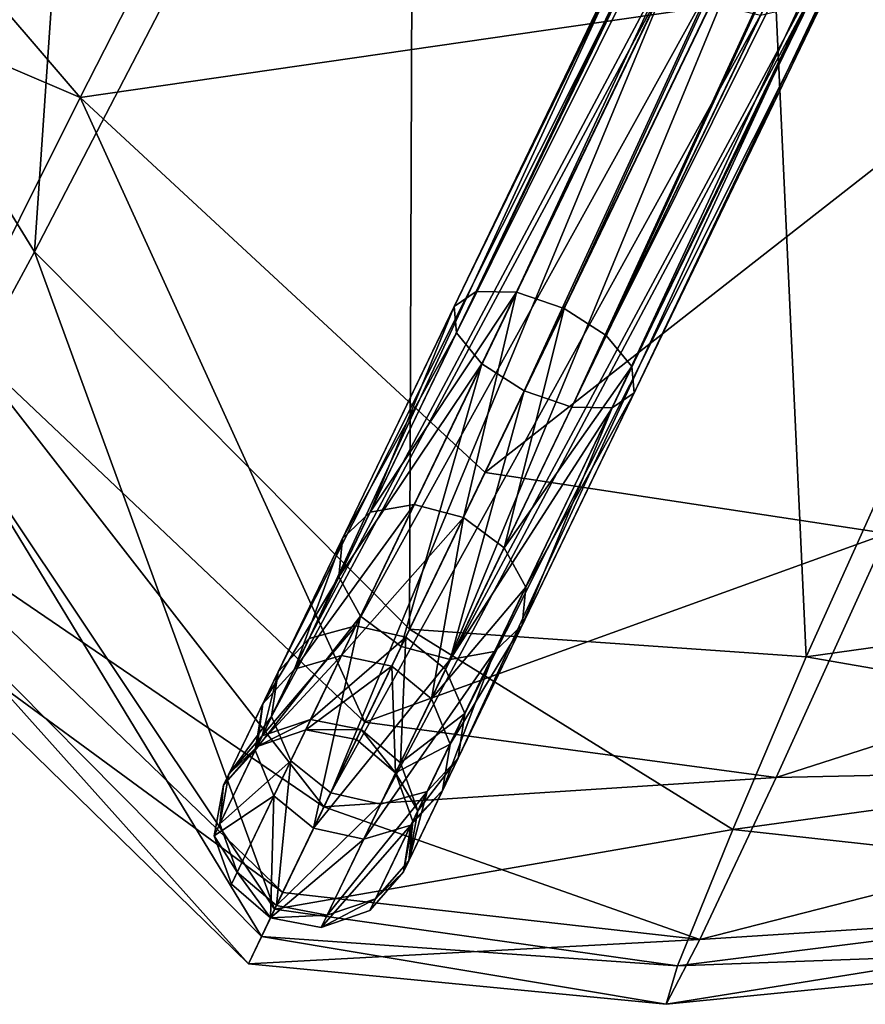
# Model space of a CAD drawing. Header units: millimetres. Extents: x 3 to 496, y 3 to 509.
# Tile 8 of 256: x 135 to 152, y 27 to 47. Entities that reach past the tile are written whole.
import ezdxf

# ---------------------------------------------------------------- set-up
doc = ezdxf.new("R2010")
doc.units = ezdxf.units.MM
doc.header["$LTSCALE"] = 25.4
doc.layers.get('0').update_dxf_attribs({"true_color": 0xff5454})

# ---------------------------------------------------------------- blocks, each defined once
blk = doc.blocks.new('FORM-M-9673.STL#1')
at = {"color": 0}
mesh = blk.add_polyface(dxfattribs=at)
corners = [(168.811, 92.992, 212.247), (144.201, 41.273, 181.496), (143.761, 40.975, 182.385), (169.251, 93.289, 211.359)]
mesh.append_faces([[corners[k] for k in face] for face in [(0, 1, 2), (1, 0, 3)]], dxfattribs={"vtx0": -1, "color": 0})
mesh = blk.add_polyface(dxfattribs=at)
corners = [(169.251, 93.289, 211.359), (145.007, 41.258, 180.846), (144.201, 41.273, 181.496), (170.057, 93.275, 210.708)]
mesh.append_faces([[corners[k] for k in face] for face in [(0, 1, 2), (1, 0, 3)]], dxfattribs={"vtx0": -1, "color": 0})
mesh = blk.add_polyface(dxfattribs=at)
corners = [(170.057, 93.275, 210.708), (145.961, 40.935, 180.608), (145.007, 41.258, 180.846), (171.011, 92.952, 210.47)]
mesh.append_faces([[corners[k] for k in face] for face in [(0, 1, 2), (1, 0, 3)]], dxfattribs={"vtx0": -1, "color": 0})
mesh = blk.add_polyface(dxfattribs=at)
corners = [(168.853, 92.462, 213.135), (143.761, 40.975, 182.385), (143.803, 40.445, 183.273), (168.811, 92.992, 212.247)]
mesh.append_faces([[corners[k] for k in face] for face in [(0, 1, 2), (1, 0, 3)]], dxfattribs={"vtx0": -1, "color": 0})
mesh = blk.add_polyface(dxfattribs=at)
corners = [(171.011, 92.952, 210.47), (146.809, 40.39, 180.846), (145.961, 40.935, 180.608), (171.859, 92.407, 210.708)]
mesh.append_faces([[corners[k] for k in face] for face in [(0, 1, 2), (1, 0, 3)]], dxfattribs={"vtx0": -1, "color": 0})
mesh = blk.add_polyface(dxfattribs=at)
corners = [(169.366, 91.841, 213.785), (143.803, 40.445, 183.273), (144.316, 39.824, 183.923), (168.853, 92.462, 213.135)]
mesh.append_faces([[corners[k] for k in face] for face in [(0, 1, 2), (1, 0, 3)]], dxfattribs={"vtx0": -1, "color": 0})
mesh = blk.add_polyface(dxfattribs=at)
corners = [(146.809, 40.39, 180.846), (172.372, 91.786, 211.359), (147.322, 39.77, 181.496), (171.859, 92.407, 210.708)]
mesh.append_faces([[corners[k] for k in face] for face in [(0, 1, 2), (1, 0, 3)]], dxfattribs={"vtx0": -1, "color": 0})
mesh = blk.add_polyface(dxfattribs=at)
corners = [(145.164, 39.279, 184.161), (169.366, 91.841, 213.785), (144.316, 39.824, 183.923), (170.214, 91.296, 214.023)]
mesh.append_faces([[corners[k] for k in face] for face in [(0, 1, 2), (1, 0, 3)]], dxfattribs={"vtx0": -1, "color": 0})
mesh = blk.add_polyface(dxfattribs=at)
corners = [(147.322, 39.77, 181.496), (172.415, 91.256, 212.247), (147.365, 39.239, 182.385), (172.372, 91.786, 211.359)]
mesh.append_faces([[corners[k] for k in face] for face in [(0, 1, 2), (1, 0, 3)]], dxfattribs={"vtx0": -1, "color": 0})
mesh = blk.add_polyface(dxfattribs=at)
corners = [(146.118, 38.956, 183.923), (170.214, 91.296, 214.023), (145.164, 39.279, 184.161), (171.168, 90.973, 213.785)]
mesh.append_faces([[corners[k] for k in face] for face in [(0, 1, 2), (1, 0, 3)]], dxfattribs={"vtx0": -1, "color": 0})
mesh = blk.add_polyface(dxfattribs=at)
corners = [(147.365, 39.239, 182.385), (171.974, 90.959, 213.135), (146.924, 38.942, 183.273), (172.415, 91.256, 212.247)]
mesh.append_faces([[corners[k] for k in face] for face in [(0, 1, 2), (1, 0, 3)]], dxfattribs={"vtx0": -1, "color": 0})
mesh = blk.add_polyface(dxfattribs=at)
corners = [(146.924, 38.942, 183.273), (171.168, 90.973, 213.785), (146.118, 38.956, 183.923), (171.974, 90.959, 213.135)]
mesh.append_faces([[corners[k] for k in face] for face in [(0, 1, 2), (1, 0, 3)]], dxfattribs={"vtx0": -1, "color": 0})
mesh = blk.add_polyface(dxfattribs=at)
corners = [(136.964, 65.708, 120.773), (129.375, 51.785, 145.238), (135.345, 42.071, 145.133)]
mesh.append_faces([[corners[k] for k in face] for face in [(0, 1, 2)]], dxfattribs={"color": 0})
mesh = blk.add_polyface(dxfattribs=at)
corners = [(136.964, 65.708, 120.773), (135.345, 42.071, 145.133), (142.941, 56.711, 120.694)]
mesh.append_faces([[corners[k] for k in face] for face in [(0, 1, 2)]], dxfattribs={"color": 0})
mesh = blk.add_polyface(dxfattribs=at)
corners = [(142.864, 34.504, 145.563), (142.941, 56.711, 120.694), (135.345, 42.071, 145.133)]
mesh.append_faces([[corners[k] for k in face] for face in [(0, 1, 2)]], dxfattribs={"color": 0})
mesh = blk.add_polyface(dxfattribs=at)
corners = [(142.864, 34.504, 145.563), (150.092, 49.513, 121.278), (142.941, 56.711, 120.694)]
mesh.append_faces([[corners[k] for k in face] for face in [(0, 1, 2)]], dxfattribs={"color": 0})
mesh = blk.add_polyface(dxfattribs=at)
corners = [(141.939, 56.302, 189.676), (136.26, 45.167, 183.259), (129.217, 53.383, 182.219)]
mesh.append_faces([[corners[k] for k in face] for face in [(0, 1, 2)]], dxfattribs={"color": 0})
mesh = blk.add_polyface(dxfattribs=at)
corners = [(148.877, 46.989, 189.713), (136.26, 45.167, 183.259), (141.939, 56.302, 189.676)]
mesh.append_faces([[corners[k] for k in face] for face in [(0, 1, 2)]], dxfattribs={"color": 0})
mesh = blk.add_polyface(dxfattribs=at)
corners = [(136.26, 45.167, 183.259), (126.943, 49.157, 178.006), (129.217, 53.383, 182.219)]
mesh.append_faces([[corners[k] for k in face] for face in [(0, 1, 2)]], dxfattribs={"color": 0})
mesh = blk.add_polyface(dxfattribs=at)
corners = [(129.375, 51.785, 145.238), (133.552, 38.765, 151.484), (135.345, 42.071, 145.133)]
mesh.append_faces([[corners[k] for k in face] for face in [(0, 1, 2)]], dxfattribs={"color": 0})
mesh = blk.add_polyface(dxfattribs=at)
corners = [(140.85, 34.312, 155.12), (149.315, 50.203, 128.819), (148.399, 49.988, 128.387), (141.784, 34.566, 155.486)]
mesh.append_faces([[corners[k] for k in face] for face in [(0, 1, 2), (1, 0, 3)]], dxfattribs={"vtx0": -1, "color": 0})
mesh = blk.add_polyface(dxfattribs=at)
corners = [(141.784, 34.566, 155.486), (150.31, 49.964, 128.977), (149.315, 50.203, 128.819), (142.786, 34.341, 155.62)]
mesh.append_faces([[corners[k] for k in face] for face in [(0, 1, 2), (1, 0, 3)]], dxfattribs={"vtx0": -1, "color": 0})
mesh = blk.add_polyface(dxfattribs=at)
corners = [(140.85, 34.312, 155.12), (147.807, 49.377, 127.798), (140.232, 33.648, 154.62), (148.399, 49.988, 128.387)]
mesh.append_faces([[corners[k] for k in face] for face in [(0, 1, 2), (1, 0, 3)]], dxfattribs={"vtx0": -1, "color": 0})
mesh = blk.add_polyface(dxfattribs=at)
corners = [(150.31, 49.964, 128.977), (143.586, 33.698, 155.486), (151.117, 49.336, 128.819), (142.786, 34.341, 155.62)]
mesh.append_faces([[corners[k] for k in face] for face in [(0, 1, 2), (1, 0, 3)]], dxfattribs={"vtx0": -1, "color": 0})
mesh = blk.add_polyface(dxfattribs=at)
corners = [(140.232, 33.648, 154.62), (147.698, 48.532, 127.209), (140.098, 32.752, 154.12), (147.807, 49.377, 127.798)]
mesh.append_faces([[corners[k] for k in face] for face in [(0, 1, 2), (1, 0, 3)]], dxfattribs={"vtx0": -1, "color": 0})
mesh = blk.add_polyface(dxfattribs=at)
corners = [(142.864, 34.504, 145.563), (150.818, 33.945, 145.302), (150.092, 49.513, 121.278)]
mesh.append_faces([[corners[k] for k in face] for face in [(0, 1, 2)]], dxfattribs={"color": 0})
mesh = blk.add_polyface(dxfattribs=at)
corners = [(150.818, 33.945, 145.302), (157.579, 48.96, 120.95), (150.092, 49.513, 121.278)]
mesh.append_faces([[corners[k] for k in face] for face in [(0, 1, 2)]], dxfattribs={"color": 0})
mesh = blk.add_polyface(dxfattribs=at)
corners = [(151.52, 48.485, 128.387), (143.586, 33.698, 155.486), (143.971, 32.809, 155.12), (151.117, 49.336, 128.819)]
mesh.append_faces([[corners[k] for k in face] for face in [(0, 1, 2), (1, 0, 3)]], dxfattribs={"vtx0": -1, "color": 0})
mesh = blk.add_polyface(dxfattribs=at)
corners = [(136.26, 45.167, 183.259), (133.842, 40.327, 178.702), (126.943, 49.157, 178.006)]
mesh.append_faces([[corners[k] for k in face] for face in [(0, 1, 2)]], dxfattribs={"color": 0})
mesh = blk.add_polyface(dxfattribs=at)
corners = [(150.818, 33.945, 145.302), (162.577, 35.592, 144.794), (157.579, 48.96, 120.95)]
mesh.append_faces([[corners[k] for k in face] for face in [(0, 1, 2)]], dxfattribs={"color": 0})
mesh = blk.add_polyface(dxfattribs=at)
corners = [(140.098, 32.752, 154.12), (148.101, 47.682, 126.777), (140.483, 31.863, 153.754), (147.698, 48.532, 127.209)]
mesh.append_faces([[corners[k] for k in face] for face in [(0, 1, 2), (1, 0, 3)]], dxfattribs={"vtx0": -1, "color": 0})
mesh = blk.add_polyface(dxfattribs=at)
corners = [(151.411, 47.641, 127.798), (143.971, 32.809, 155.12), (143.836, 31.913, 154.62), (151.52, 48.485, 128.387)]
mesh.append_faces([[corners[k] for k in face] for face in [(0, 1, 2), (1, 0, 3)]], dxfattribs={"vtx0": -1, "color": 0})
mesh = blk.add_polyface(dxfattribs=at)
corners = [(157.676, 48.052, 190.35), (152.44, 36.419, 183.612), (144.377, 37.644, 184.289)]
mesh.append_faces([[corners[k] for k in face] for face in [(0, 1, 2)]], dxfattribs={"color": 0})
mesh = blk.add_polyface(dxfattribs=at)
corners = [(157.676, 48.052, 190.35), (144.377, 37.644, 184.289), (148.877, 46.989, 189.713)]
mesh.append_faces([[corners[k] for k in face] for face in [(0, 1, 2)]], dxfattribs={"color": 0})
mesh = blk.add_polyface(dxfattribs=at)
corners = [(141.283, 31.22, 153.62), (148.101, 47.682, 126.777), (148.908, 47.053, 126.619), (140.483, 31.863, 153.754)]
mesh.append_faces([[corners[k] for k in face] for face in [(0, 1, 2), (1, 0, 3)]], dxfattribs={"vtx0": -1, "color": 0})
mesh = blk.add_polyface(dxfattribs=at)
corners = [(150.819, 47.029, 127.209), (143.836, 31.913, 154.62), (143.219, 31.249, 154.12), (151.411, 47.641, 127.798)]
mesh.append_faces([[corners[k] for k in face] for face in [(0, 1, 2), (1, 0, 3)]], dxfattribs={"vtx0": -1, "color": 0})
mesh = blk.add_polyface(dxfattribs=at)
corners = [(149.903, 46.814, 126.777), (141.283, 31.22, 153.62), (148.908, 47.053, 126.619), (142.284, 30.995, 153.754)]
mesh.append_faces([[corners[k] for k in face] for face in [(0, 1, 2), (1, 0, 3)]], dxfattribs={"vtx0": -1, "color": 0})
mesh = blk.add_polyface(dxfattribs=at)
corners = [(150.819, 47.029, 127.209), (142.284, 30.995, 153.754), (149.903, 46.814, 126.777), (143.219, 31.249, 154.12)]
mesh.append_faces([[corners[k] for k in face] for face in [(0, 1, 2), (1, 0, 3)]], dxfattribs={"vtx0": -1, "color": 0})
mesh = blk.add_polyface(dxfattribs=at)
corners = [(148.877, 46.989, 189.713), (144.377, 37.644, 184.289), (136.26, 45.167, 183.259)]
mesh.append_faces([[corners[k] for k in face] for face in [(0, 1, 2)]], dxfattribs={"color": 0})
mesh = blk.add_polyface(dxfattribs=at)
corners = [(141.967, 32.64, 179.573), (133.842, 40.327, 178.702), (136.26, 45.167, 183.259)]
mesh.append_faces([[corners[k] for k in face] for face in [(0, 1, 2)]], dxfattribs={"color": 0})
mesh = blk.add_polyface(dxfattribs=at)
corners = [(144.377, 37.644, 184.289), (141.967, 32.64, 179.573), (136.26, 45.167, 183.259)]
mesh.append_faces([[corners[k] for k in face] for face in [(0, 1, 2)]], dxfattribs={"color": 0})
mesh = blk.add_polyface(dxfattribs=at)
corners = [(140.158, 28.884, 156.843), (135.345, 42.071, 145.133), (133.552, 38.765, 151.484)]
mesh.append_faces([[corners[k] for k in face] for face in [(0, 1, 2)]], dxfattribs={"color": 0})
mesh = blk.add_polyface(dxfattribs=at)
corners = [(140.158, 28.884, 156.843), (142.864, 34.504, 145.563), (135.345, 42.071, 145.133)]
mesh.append_faces([[corners[k] for k in face] for face in [(0, 1, 2)]], dxfattribs={"color": 0})
mesh = blk.add_polyface(dxfattribs=at)
corners = [(143.761, 40.975, 182.385), (142.071, 36.848, 177.847), (141.518, 36.318, 178.543), (144.201, 41.273, 181.496)]
mesh.append_faces([[corners[k] for k in face] for face in [(0, 1, 2), (1, 0, 3)]], dxfattribs={"vtx0": -1, "color": 0})
mesh = blk.add_polyface(dxfattribs=at)
corners = [(142.071, 36.848, 177.847), (145.007, 41.258, 180.846), (142.958, 37.004, 177.338), (144.201, 41.273, 181.496)]
mesh.append_faces([[corners[k] for k in face] for face in [(0, 1, 2), (1, 0, 3)]], dxfattribs={"vtx0": -1, "color": 0})
mesh = blk.add_polyface(dxfattribs=at)
corners = [(145.007, 41.258, 180.846), (143.943, 36.743, 177.151), (142.958, 37.004, 177.338), (145.961, 40.935, 180.608)]
mesh.append_faces([[corners[k] for k in face] for face in [(0, 1, 2), (1, 0, 3)]], dxfattribs={"vtx0": -1, "color": 0})
mesh = blk.add_polyface(dxfattribs=at)
corners = [(143.803, 40.445, 183.273), (141.518, 36.318, 178.543), (141.448, 35.555, 179.24), (143.761, 40.975, 182.385)]
mesh.append_faces([[corners[k] for k in face] for face in [(0, 1, 2), (1, 0, 3)]], dxfattribs={"vtx0": -1, "color": 0})
mesh = blk.add_polyface(dxfattribs=at)
corners = [(145.961, 40.935, 180.608), (144.76, 36.136, 177.338), (143.943, 36.743, 177.151), (146.809, 40.39, 180.846)]
mesh.append_faces([[corners[k] for k in face] for face in [(0, 1, 2), (1, 0, 3)]], dxfattribs={"vtx0": -1, "color": 0})
mesh = blk.add_polyface(dxfattribs=at)
corners = [(133.842, 40.327, 178.702), (141.148, 30.939, 177.031), (132.245, 37.011, 172.573)]
mesh.append_faces([[corners[k] for k in face] for face in [(0, 1, 2)]], dxfattribs={"color": 0})
mesh = blk.add_polyface(dxfattribs=at)
corners = [(133.842, 40.327, 178.702), (141.967, 32.64, 179.573), (141.148, 30.939, 177.031)]
mesh.append_faces([[corners[k] for k in face] for face in [(0, 1, 2)]], dxfattribs={"color": 0})
mesh = blk.add_polyface(dxfattribs=at)
corners = [(144.316, 39.824, 183.923), (141.448, 35.555, 179.24), (141.879, 34.763, 179.749), (143.803, 40.445, 183.273)]
mesh.append_faces([[corners[k] for k in face] for face in [(0, 1, 2), (1, 0, 3)]], dxfattribs={"vtx0": -1, "color": 0})
mesh = blk.add_polyface(dxfattribs=at)
corners = [(144.76, 36.136, 177.338), (147.322, 39.77, 181.496), (145.192, 35.345, 177.847), (146.809, 40.39, 180.846)]
mesh.append_faces([[corners[k] for k in face] for face in [(0, 1, 2), (1, 0, 3)]], dxfattribs={"vtx0": -1, "color": 0})
mesh = blk.add_polyface(dxfattribs=at)
corners = [(142.697, 34.156, 179.936), (144.316, 39.824, 183.923), (141.879, 34.763, 179.749), (145.164, 39.279, 184.161)]
mesh.append_faces([[corners[k] for k in face] for face in [(0, 1, 2), (1, 0, 3)]], dxfattribs={"vtx0": -1, "color": 0})
mesh = blk.add_polyface(dxfattribs=at)
corners = [(145.192, 35.345, 177.847), (147.365, 39.239, 182.385), (145.122, 34.582, 178.543), (147.322, 39.77, 181.496)]
mesh.append_faces([[corners[k] for k in face] for face in [(0, 1, 2), (1, 0, 3)]], dxfattribs={"vtx0": -1, "color": 0})
mesh = blk.add_polyface(dxfattribs=at)
corners = [(143.681, 33.896, 179.749), (145.164, 39.279, 184.161), (142.697, 34.156, 179.936), (146.118, 38.956, 183.923)]
mesh.append_faces([[corners[k] for k in face] for face in [(0, 1, 2), (1, 0, 3)]], dxfattribs={"vtx0": -1, "color": 0})
mesh = blk.add_polyface(dxfattribs=at)
corners = [(145.122, 34.582, 178.543), (146.924, 38.942, 183.273), (144.569, 34.052, 179.24), (147.365, 39.239, 182.385)]
mesh.append_faces([[corners[k] for k in face] for face in [(0, 1, 2), (1, 0, 3)]], dxfattribs={"vtx0": -1, "color": 0})
mesh = blk.add_polyface(dxfattribs=at)
corners = [(146.924, 38.942, 183.273), (143.681, 33.896, 179.749), (144.569, 34.052, 179.24), (146.118, 38.956, 183.923)]
mesh.append_faces([[corners[k] for k in face] for face in [(0, 1, 2), (1, 0, 3)]], dxfattribs={"vtx0": -1, "color": 0})
mesh = blk.add_polyface(dxfattribs=at)
corners = [(139.894, 28.336, 158.809), (133.552, 38.765, 151.484), (132.104, 36.198, 158.225)]
mesh.append_faces([[corners[k] for k in face] for face in [(0, 1, 2)]], dxfattribs={"color": 0})
mesh = blk.add_polyface(dxfattribs=at)
corners = [(133.552, 38.765, 151.484), (139.894, 28.336, 158.809), (140.158, 28.884, 156.843)]
mesh.append_faces([[corners[k] for k in face] for face in [(0, 1, 2)]], dxfattribs={"color": 0})
mesh = blk.add_polyface(dxfattribs=at)
corners = [(152.44, 36.419, 183.612), (141.967, 32.64, 179.573), (144.377, 37.644, 184.289)]
mesh.append_faces([[corners[k] for k in face] for face in [(0, 1, 2)]], dxfattribs={"color": 0})
mesh = blk.add_polyface(dxfattribs=at)
corners = [(140.32, 29.221, 173.37), (131.645, 35.582, 165.501), (132.245, 37.011, 172.573)]
mesh.append_faces([[corners[k] for k in face] for face in [(0, 1, 2)]], dxfattribs={"color": 0})
mesh = blk.add_polyface(dxfattribs=at)
corners = [(132.245, 37.011, 172.573), (141.148, 30.939, 177.031), (140.32, 29.221, 173.37)]
mesh.append_faces([[corners[k] for k in face] for face in [(0, 1, 2)]], dxfattribs={"color": 0})
mesh = blk.add_polyface(dxfattribs=at)
corners = [(140.554, 33.698, 172.827), (142.958, 37.004, 177.338), (141.5, 33.975, 172.511), (142.071, 36.848, 177.847)]
mesh.append_faces([[corners[k] for k in face] for face in [(0, 1, 2), (1, 0, 3)]], dxfattribs={"vtx0": -1, "color": 0})
mesh = blk.add_polyface(dxfattribs=at)
corners = [(141.5, 33.975, 172.511), (143.943, 36.743, 177.151), (142.506, 33.759, 172.395), (142.958, 37.004, 177.338)]
mesh.append_faces([[corners[k] for k in face] for face in [(0, 1, 2), (1, 0, 3)]], dxfattribs={"vtx0": -1, "color": 0})
mesh = blk.add_polyface(dxfattribs=at)
corners = [(141.518, 36.318, 178.543), (140.554, 33.698, 172.827), (139.921, 33.002, 173.259), (142.071, 36.848, 177.847)]
mesh.append_faces([[corners[k] for k in face] for face in [(0, 1, 2), (1, 0, 3)]], dxfattribs={"vtx0": -1, "color": 0})
mesh = blk.add_polyface(dxfattribs=at)
corners = [(143.943, 36.743, 177.151), (143.302, 33.107, 172.511), (142.506, 33.759, 172.395), (144.76, 36.136, 177.338)]
mesh.append_faces([[corners[k] for k in face] for face in [(0, 1, 2), (1, 0, 3)]], dxfattribs={"vtx0": -1, "color": 0})
mesh = blk.add_polyface(dxfattribs=at)
corners = [(152.44, 36.419, 183.612), (150.213, 31.53, 178.947), (141.967, 32.64, 179.573)]
mesh.append_faces([[corners[k] for k in face] for face in [(0, 1, 2)]], dxfattribs={"color": 0})
mesh = blk.add_polyface(dxfattribs=at)
corners = [(164.479, 36.115, 182.405), (150.213, 31.53, 178.947), (152.44, 36.419, 183.612)]
mesh.append_faces([[corners[k] for k in face] for face in [(0, 1, 2)]], dxfattribs={"color": 0})
mesh = blk.add_polyface(dxfattribs=at)
corners = [(139.632, 27.791, 167.172), (132.104, 36.198, 158.225), (131.645, 35.582, 165.501)]
mesh.append_faces([[corners[k] for k in face] for face in [(0, 1, 2)]], dxfattribs={"color": 0})
mesh = blk.add_polyface(dxfattribs=at)
corners = [(132.104, 36.198, 158.225), (139.632, 27.791, 167.172), (139.894, 28.336, 158.809)]
mesh.append_faces([[corners[k] for k in face] for face in [(0, 1, 2)]], dxfattribs={"color": 0})
mesh = blk.add_polyface(dxfattribs=at)
corners = [(141.448, 35.555, 179.24), (139.921, 33.002, 173.259), (139.771, 32.073, 173.691), (141.518, 36.318, 178.543)]
mesh.append_faces([[corners[k] for k in face] for face in [(0, 1, 2), (1, 0, 3)]], dxfattribs={"vtx0": -1, "color": 0})
mesh = blk.add_polyface(dxfattribs=at)
corners = [(143.302, 33.107, 172.511), (145.192, 35.345, 177.847), (143.675, 32.195, 172.827), (144.76, 36.136, 177.338)]
mesh.append_faces([[corners[k] for k in face] for face in [(0, 1, 2), (1, 0, 3)]], dxfattribs={"vtx0": -1, "color": 0})
mesh = blk.add_polyface(dxfattribs=at)
corners = [(164.479, 36.115, 182.405), (162.408, 31.79, 177.961), (150.213, 31.53, 178.947)]
mesh.append_faces([[corners[k] for k in face] for face in [(0, 1, 2)]], dxfattribs={"color": 0})
mesh = blk.add_polyface(dxfattribs=at)
corners = [(131.645, 35.582, 165.501), (140.32, 29.221, 173.37), (139.632, 27.791, 167.172)]
mesh.append_faces([[corners[k] for k in face] for face in [(0, 1, 2)]], dxfattribs={"color": 0})
mesh = blk.add_polyface(dxfattribs=at)
corners = [(141.879, 34.763, 179.749), (139.771, 32.073, 173.691), (140.144, 31.16, 174.007), (141.448, 35.555, 179.24)]
mesh.append_faces([[corners[k] for k in face] for face in [(0, 1, 2), (1, 0, 3)]], dxfattribs={"vtx0": -1, "color": 0})
mesh = blk.add_polyface(dxfattribs=at)
corners = [(161.301, 32.129, 151.135), (162.577, 35.592, 144.794), (150.818, 33.945, 145.302)]
mesh.append_faces([[corners[k] for k in face] for face in [(0, 1, 2)]], dxfattribs={"color": 0})
mesh = blk.add_polyface(dxfattribs=at)
corners = [(143.675, 32.195, 172.827), (145.122, 34.582, 178.543), (143.525, 31.266, 173.259), (145.192, 35.345, 177.847)]
mesh.append_faces([[corners[k] for k in face] for face in [(0, 1, 2), (1, 0, 3)]], dxfattribs={"vtx0": -1, "color": 0})
mesh = blk.add_polyface(dxfattribs=at)
corners = [(140.94, 30.509, 174.123), (141.879, 34.763, 179.749), (140.144, 31.16, 174.007), (142.697, 34.156, 179.936)]
mesh.append_faces([[corners[k] for k in face] for face in [(0, 1, 2), (1, 0, 3)]], dxfattribs={"vtx0": -1, "color": 0})
mesh = blk.add_polyface(dxfattribs=at)
corners = [(139.91, 32.361, 160.842), (141.784, 34.566, 155.486), (140.85, 34.312, 155.12), (140.881, 32.689, 160.987)]
mesh.append_faces([[corners[k] for k in face] for face in [(0, 1, 2), (1, 0, 3)]], dxfattribs={"vtx0": -1, "color": 0})
mesh = blk.add_polyface(dxfattribs=at)
corners = [(140.881, 32.689, 160.987), (142.786, 34.341, 155.62), (141.784, 34.566, 155.486), (141.895, 32.492, 161.041)]
mesh.append_faces([[corners[k] for k in face] for face in [(0, 1, 2), (1, 0, 3)]], dxfattribs={"vtx0": -1, "color": 0})
mesh = blk.add_polyface(dxfattribs=at)
corners = [(143.525, 31.266, 173.259), (144.569, 34.052, 179.24), (142.892, 30.57, 173.691), (145.122, 34.582, 178.543)]
mesh.append_faces([[corners[k] for k in face] for face in [(0, 1, 2), (1, 0, 3)]], dxfattribs={"vtx0": -1, "color": 0})
mesh = blk.add_polyface(dxfattribs=at)
corners = [(140.158, 28.884, 156.843), (149.348, 30.486, 151.648), (142.864, 34.504, 145.563)]
mesh.append_faces([[corners[k] for k in face] for face in [(0, 1, 2)]], dxfattribs={"color": 0})
mesh = blk.add_polyface(dxfattribs=at)
corners = [(149.348, 30.486, 151.648), (150.818, 33.945, 145.302), (142.864, 34.504, 145.563)]
mesh.append_faces([[corners[k] for k in face] for face in [(0, 1, 2)]], dxfattribs={"color": 0})
mesh = blk.add_polyface(dxfattribs=at)
corners = [(139.91, 32.361, 160.842), (140.232, 33.648, 154.62), (139.243, 31.594, 160.643), (140.85, 34.312, 155.12)]
mesh.append_faces([[corners[k] for k in face] for face in [(0, 1, 2), (1, 0, 3)]], dxfattribs={"vtx0": -1, "color": 0})
mesh = blk.add_polyface(dxfattribs=at)
corners = [(142.786, 34.341, 155.62), (142.682, 31.822, 160.987), (143.586, 33.698, 155.486), (141.895, 32.492, 161.041)]
mesh.append_faces([[corners[k] for k in face] for face in [(0, 1, 2), (1, 0, 3)]], dxfattribs={"vtx0": -1, "color": 0})
mesh = blk.add_polyface(dxfattribs=at)
corners = [(139.808, 32.149, 166.955), (141.5, 33.975, 172.511), (140.782, 32.485, 166.865), (140.554, 33.698, 172.827)]
mesh.append_faces([[corners[k] for k in face] for face in [(0, 1, 2), (1, 0, 3)]], dxfattribs={"vtx0": -1, "color": 0})
mesh = blk.add_polyface(dxfattribs=at)
corners = [(140.782, 32.485, 166.865), (142.506, 33.759, 172.395), (141.799, 32.291, 166.832), (141.5, 33.975, 172.511)]
mesh.append_faces([[corners[k] for k in face] for face in [(0, 1, 2), (1, 0, 3)]], dxfattribs={"vtx0": -1, "color": 0})
mesh = blk.add_polyface(dxfattribs=at)
corners = [(143.681, 33.896, 179.749), (140.94, 30.509, 174.123), (141.946, 30.292, 174.007), (142.697, 34.156, 179.936)]
mesh.append_faces([[corners[k] for k in face] for face in [(0, 1, 2), (1, 0, 3)]], dxfattribs={"vtx0": -1, "color": 0})
mesh = blk.add_polyface(dxfattribs=at)
corners = [(144.569, 34.052, 179.24), (141.946, 30.292, 174.007), (142.892, 30.57, 173.691), (143.681, 33.896, 179.749)]
mesh.append_faces([[corners[k] for k in face] for face in [(0, 1, 2), (1, 0, 3)]], dxfattribs={"vtx0": -1, "color": 0})
mesh = blk.add_polyface(dxfattribs=at)
corners = [(149.348, 30.486, 151.648), (161.301, 32.129, 151.135), (150.818, 33.945, 145.302)]
mesh.append_faces([[corners[k] for k in face] for face in [(0, 1, 2)]], dxfattribs={"color": 0})
mesh = blk.add_polyface(dxfattribs=at)
corners = [(139.243, 31.594, 160.643), (140.098, 32.752, 154.12), (139.059, 30.595, 160.444), (140.232, 33.648, 154.62)]
mesh.append_faces([[corners[k] for k in face] for face in [(0, 1, 2), (1, 0, 3)]], dxfattribs={"vtx0": -1, "color": 0})
mesh = blk.add_polyface(dxfattribs=at)
corners = [(139.921, 33.002, 173.259), (139.808, 32.149, 166.955), (139.136, 31.371, 167.078), (140.554, 33.698, 172.827)]
mesh.append_faces([[corners[k] for k in face] for face in [(0, 1, 2), (1, 0, 3)]], dxfattribs={"vtx0": -1, "color": 0})
mesh = blk.add_polyface(dxfattribs=at)
corners = [(142.506, 33.759, 172.395), (142.584, 31.618, 166.865), (141.799, 32.291, 166.832), (143.302, 33.107, 172.511)]
mesh.append_faces([[corners[k] for k in face] for face in [(0, 1, 2), (1, 0, 3)]], dxfattribs={"vtx0": -1, "color": 0})
mesh = blk.add_polyface(dxfattribs=at)
corners = [(143.971, 32.809, 155.12), (142.682, 31.822, 160.987), (143.031, 30.858, 160.842), (143.586, 33.698, 155.486)]
mesh.append_faces([[corners[k] for k in face] for face in [(0, 1, 2), (1, 0, 3)]], dxfattribs={"vtx0": -1, "color": 0})
mesh = blk.add_polyface(dxfattribs=at)
corners = [(139.771, 32.073, 173.691), (139.136, 31.371, 167.078), (138.946, 30.36, 167.201), (139.921, 33.002, 173.259)]
mesh.append_faces([[corners[k] for k in face] for face in [(0, 1, 2), (1, 0, 3)]], dxfattribs={"vtx0": -1, "color": 0})
mesh = blk.add_polyface(dxfattribs=at)
corners = [(142.584, 31.618, 166.865), (143.675, 32.195, 172.827), (142.929, 30.645, 166.955), (143.302, 33.107, 172.511)]
mesh.append_faces([[corners[k] for k in face] for face in [(0, 1, 2), (1, 0, 3)]], dxfattribs={"vtx0": -1, "color": 0})
mesh = blk.add_polyface(dxfattribs=at)
corners = [(143.836, 31.913, 154.62), (143.031, 30.858, 160.842), (142.847, 29.858, 160.643), (143.971, 32.809, 155.12)]
mesh.append_faces([[corners[k] for k in face] for face in [(0, 1, 2), (1, 0, 3)]], dxfattribs={"vtx0": -1, "color": 0})
mesh = blk.add_polyface(dxfattribs=at)
corners = [(139.059, 30.595, 160.444), (140.483, 31.863, 153.754), (139.408, 29.631, 160.298), (140.098, 32.752, 154.12)]
mesh.append_faces([[corners[k] for k in face] for face in [(0, 1, 2), (1, 0, 3)]], dxfattribs={"vtx0": -1, "color": 0})
mesh = blk.add_polyface(dxfattribs=at)
corners = [(139.808, 32.149, 166.955), (140.881, 32.689, 160.987), (139.91, 32.361, 160.842), (140.782, 32.485, 166.865)]
mesh.append_faces([[corners[k] for k in face] for face in [(0, 1, 2), (1, 0, 3)]], dxfattribs={"vtx0": -1, "color": 0})
mesh = blk.add_polyface(dxfattribs=at)
corners = [(140.782, 32.485, 166.865), (141.895, 32.492, 161.041), (140.881, 32.689, 160.987), (141.799, 32.291, 166.832)]
mesh.append_faces([[corners[k] for k in face] for face in [(0, 1, 2), (1, 0, 3)]], dxfattribs={"vtx0": -1, "color": 0})
mesh = blk.add_polyface(dxfattribs=at)
corners = [(141.967, 32.64, 179.573), (150.213, 31.53, 178.947), (141.148, 30.939, 177.031)]
mesh.append_faces([[corners[k] for k in face] for face in [(0, 1, 2)]], dxfattribs={"color": 0})
mesh = blk.add_polyface(dxfattribs=at)
corners = [(141.895, 32.492, 161.041), (142.584, 31.618, 166.865), (142.682, 31.822, 160.987), (141.799, 32.291, 166.832)]
mesh.append_faces([[corners[k] for k in face] for face in [(0, 1, 2), (1, 0, 3)]], dxfattribs={"vtx0": -1, "color": 0})
mesh = blk.add_polyface(dxfattribs=at)
corners = [(139.808, 32.149, 166.955), (139.243, 31.594, 160.643), (139.136, 31.371, 167.078), (139.91, 32.361, 160.842)]
mesh.append_faces([[corners[k] for k in face] for face in [(0, 1, 2), (1, 0, 3)]], dxfattribs={"vtx0": -1, "color": 0})
mesh = blk.add_polyface(dxfattribs=at)
corners = [(142.929, 30.645, 166.955), (143.525, 31.266, 173.259), (142.739, 29.635, 167.078), (143.675, 32.195, 172.827)]
mesh.append_faces([[corners[k] for k in face] for face in [(0, 1, 2), (1, 0, 3)]], dxfattribs={"vtx0": -1, "color": 0})
mesh = blk.add_polyface(dxfattribs=at)
corners = [(140.144, 31.16, 174.007), (138.946, 30.36, 167.201), (139.291, 29.388, 167.291), (139.771, 32.073, 173.691)]
mesh.append_faces([[corners[k] for k in face] for face in [(0, 1, 2), (1, 0, 3)]], dxfattribs={"vtx0": -1, "color": 0})
mesh = blk.add_polyface(dxfattribs=at)
corners = [(160.37, 29.271, 157.845), (161.301, 32.129, 151.135), (149.348, 30.486, 151.648)]
mesh.append_faces([[corners[k] for k in face] for face in [(0, 1, 2)]], dxfattribs={"color": 0})
mesh = blk.add_polyface(dxfattribs=at)
corners = [(140.195, 28.96, 160.245), (140.483, 31.863, 153.754), (141.283, 31.22, 153.62), (139.408, 29.631, 160.298)]
mesh.append_faces([[corners[k] for k in face] for face in [(0, 1, 2), (1, 0, 3)]], dxfattribs={"vtx0": -1, "color": 0})
mesh = blk.add_polyface(dxfattribs=at)
corners = [(143.219, 31.249, 154.12), (142.847, 29.858, 160.643), (142.18, 29.092, 160.444), (143.836, 31.913, 154.62)]
mesh.append_faces([[corners[k] for k in face] for face in [(0, 1, 2), (1, 0, 3)]], dxfattribs={"vtx0": -1, "color": 0})
mesh = blk.add_polyface(dxfattribs=at)
corners = [(143.031, 30.858, 160.842), (142.584, 31.618, 166.865), (142.929, 30.645, 166.955), (142.682, 31.822, 160.987)]
mesh.append_faces([[corners[k] for k in face] for face in [(0, 1, 2), (1, 0, 3)]], dxfattribs={"vtx0": -1, "color": 0})
mesh = blk.add_polyface(dxfattribs=at)
corners = [(150.213, 31.53, 178.947), (162.408, 31.79, 177.961), (148.687, 28.278, 172.748)]
mesh.append_faces([[corners[k] for k in face] for face in [(0, 1, 2)]], dxfattribs={"color": 0})
mesh = blk.add_polyface(dxfattribs=at)
corners = [(162.408, 31.79, 177.961), (160.953, 29.058, 171.96), (148.687, 28.278, 172.748)]
mesh.append_faces([[corners[k] for k in face] for face in [(0, 1, 2)]], dxfattribs={"color": 0})
mesh = blk.add_polyface(dxfattribs=at)
corners = [(139.136, 31.371, 167.078), (139.059, 30.595, 160.444), (138.946, 30.36, 167.201), (139.243, 31.594, 160.643)]
mesh.append_faces([[corners[k] for k in face] for face in [(0, 1, 2), (1, 0, 3)]], dxfattribs={"vtx0": -1, "color": 0})
mesh = blk.add_polyface(dxfattribs=at)
corners = [(150.213, 31.53, 178.947), (148.687, 28.278, 172.748), (141.148, 30.939, 177.031)]
mesh.append_faces([[corners[k] for k in face] for face in [(0, 1, 2)]], dxfattribs={"color": 0})
mesh = blk.add_polyface(dxfattribs=at)
corners = [(142.284, 30.995, 153.754), (140.195, 28.96, 160.245), (141.283, 31.22, 153.62), (141.209, 28.763, 160.298)]
mesh.append_faces([[corners[k] for k in face] for face in [(0, 1, 2), (1, 0, 3)]], dxfattribs={"vtx0": -1, "color": 0})
mesh = blk.add_polyface(dxfattribs=at)
corners = [(143.219, 31.249, 154.12), (141.209, 28.763, 160.298), (142.284, 30.995, 153.754), (142.18, 29.092, 160.444)]
mesh.append_faces([[corners[k] for k in face] for face in [(0, 1, 2), (1, 0, 3)]], dxfattribs={"vtx0": -1, "color": 0})
mesh = blk.add_polyface(dxfattribs=at)
corners = [(142.739, 29.635, 167.078), (142.892, 30.57, 173.691), (142.067, 28.857, 167.201), (143.525, 31.266, 173.259)]
mesh.append_faces([[corners[k] for k in face] for face in [(0, 1, 2), (1, 0, 3)]], dxfattribs={"vtx0": -1, "color": 0})
mesh = blk.add_polyface(dxfattribs=at)
corners = [(140.076, 28.715, 167.324), (140.144, 31.16, 174.007), (139.291, 29.388, 167.291), (140.94, 30.509, 174.123)]
mesh.append_faces([[corners[k] for k in face] for face in [(0, 1, 2), (1, 0, 3)]], dxfattribs={"vtx0": -1, "color": 0})
mesh = blk.add_polyface(dxfattribs=at)
corners = [(141.148, 30.939, 177.031), (148.687, 28.278, 172.748), (140.32, 29.221, 173.37)]
mesh.append_faces([[corners[k] for k in face] for face in [(0, 1, 2)]], dxfattribs={"color": 0})
mesh = blk.add_polyface(dxfattribs=at)
corners = [(142.847, 29.858, 160.643), (142.929, 30.645, 166.955), (142.739, 29.635, 167.078), (143.031, 30.858, 160.842)]
mesh.append_faces([[corners[k] for k in face] for face in [(0, 1, 2), (1, 0, 3)]], dxfattribs={"vtx0": -1, "color": 0})
mesh = blk.add_polyface(dxfattribs=at)
corners = [(138.946, 30.36, 167.201), (139.408, 29.631, 160.298), (139.291, 29.388, 167.291), (139.059, 30.595, 160.444)]
mesh.append_faces([[corners[k] for k in face] for face in [(0, 1, 2), (1, 0, 3)]], dxfattribs={"vtx0": -1, "color": 0})
mesh = blk.add_polyface(dxfattribs=at)
corners = [(141.946, 30.292, 174.007), (140.076, 28.715, 167.324), (141.093, 28.52, 167.291), (140.94, 30.509, 174.123)]
mesh.append_faces([[corners[k] for k in face] for face in [(0, 1, 2), (1, 0, 3)]], dxfattribs={"vtx0": -1, "color": 0})
mesh = blk.add_polyface(dxfattribs=at)
corners = [(148.236, 27.749, 158.385), (149.348, 30.486, 151.648), (140.158, 28.884, 156.843)]
mesh.append_faces([[corners[k] for k in face] for face in [(0, 1, 2)]], dxfattribs={"color": 0})
mesh = blk.add_polyface(dxfattribs=at)
corners = [(142.892, 30.57, 173.691), (141.093, 28.52, 167.291), (142.067, 28.857, 167.201), (141.946, 30.292, 174.007)]
mesh.append_faces([[corners[k] for k in face] for face in [(0, 1, 2), (1, 0, 3)]], dxfattribs={"vtx0": -1, "color": 0})
mesh = blk.add_polyface(dxfattribs=at)
corners = [(148.236, 27.749, 158.385), (160.37, 29.271, 157.845), (149.348, 30.486, 151.648)]
mesh.append_faces([[corners[k] for k in face] for face in [(0, 1, 2)]], dxfattribs={"color": 0})
mesh = blk.add_polyface(dxfattribs=at)
corners = [(142.18, 29.092, 160.444), (142.739, 29.635, 167.078), (142.067, 28.857, 167.201), (142.847, 29.858, 160.643)]
mesh.append_faces([[corners[k] for k in face] for face in [(0, 1, 2), (1, 0, 3)]], dxfattribs={"vtx0": -1, "color": 0})
mesh = blk.add_polyface(dxfattribs=at)
corners = [(140.076, 28.715, 167.324), (139.408, 29.631, 160.298), (140.195, 28.96, 160.245), (139.291, 29.388, 167.291)]
mesh.append_faces([[corners[k] for k in face] for face in [(0, 1, 2), (1, 0, 3)]], dxfattribs={"vtx0": -1, "color": 0})
mesh = blk.add_polyface(dxfattribs=at)
corners = [(160.25, 28.194, 165.02), (160.37, 29.271, 157.845), (148.236, 27.749, 158.385)]
mesh.append_faces([[corners[k] for k in face] for face in [(0, 1, 2)]], dxfattribs={"color": 0})
mesh = blk.add_polyface(dxfattribs=at)
corners = [(140.32, 29.221, 173.37), (148.687, 28.278, 172.748), (139.632, 27.791, 167.172)]
mesh.append_faces([[corners[k] for k in face] for face in [(0, 1, 2)]], dxfattribs={"color": 0})
mesh = blk.add_polyface(dxfattribs=at)
corners = [(142.18, 29.092, 160.444), (141.093, 28.52, 167.291), (141.209, 28.763, 160.298), (142.067, 28.857, 167.201)]
mesh.append_faces([[corners[k] for k in face] for face in [(0, 1, 2), (1, 0, 3)]], dxfattribs={"vtx0": -1, "color": 0})
mesh = blk.add_polyface(dxfattribs=at)
corners = [(148.687, 28.278, 172.748), (160.953, 29.058, 171.96), (148.007, 26.978, 165.656)]
mesh.append_faces([[corners[k] for k in face] for face in [(0, 1, 2)]], dxfattribs={"color": 0})
mesh = blk.add_polyface(dxfattribs=at)
corners = [(160.953, 29.058, 171.96), (160.25, 28.194, 165.02), (148.007, 26.978, 165.656)]
mesh.append_faces([[corners[k] for k in face] for face in [(0, 1, 2)]], dxfattribs={"color": 0})
mesh = blk.add_polyface(dxfattribs=at)
corners = [(139.894, 28.336, 158.809), (148.236, 27.749, 158.385), (140.158, 28.884, 156.843)]
mesh.append_faces([[corners[k] for k in face] for face in [(0, 1, 2)]], dxfattribs={"color": 0})
mesh = blk.add_polyface(dxfattribs=at)
corners = [(141.209, 28.763, 160.298), (140.076, 28.715, 167.324), (140.195, 28.96, 160.245), (141.093, 28.52, 167.291)]
mesh.append_faces([[corners[k] for k in face] for face in [(0, 1, 2), (1, 0, 3)]], dxfattribs={"vtx0": -1, "color": 0})
mesh = blk.add_polyface(dxfattribs=at)
corners = [(139.632, 27.791, 167.172), (148.007, 26.978, 165.656), (139.894, 28.336, 158.809)]
mesh.append_faces([[corners[k] for k in face] for face in [(0, 1, 2)]], dxfattribs={"color": 0})
mesh = blk.add_polyface(dxfattribs=at)
corners = [(148.687, 28.278, 172.748), (148.007, 26.978, 165.656), (139.632, 27.791, 167.172)]
mesh.append_faces([[corners[k] for k in face] for face in [(0, 1, 2)]], dxfattribs={"color": 0})
mesh = blk.add_polyface(dxfattribs=at)
corners = [(148.007, 26.978, 165.656), (148.236, 27.749, 158.385), (139.894, 28.336, 158.809)]
mesh.append_faces([[corners[k] for k in face] for face in [(0, 1, 2)]], dxfattribs={"color": 0})
mesh = blk.add_polyface(dxfattribs=at)
corners = [(148.007, 26.978, 165.656), (160.25, 28.194, 165.02), (148.236, 27.749, 158.385)]
mesh.append_faces([[corners[k] for k in face] for face in [(0, 1, 2)]], dxfattribs={"color": 0})

msp = doc.modelspace()

# ---------------------------------------------------------------- block references
at = {"color": 7, "true_color": 0xf9f8f7}
msp.add_blockref('FORM-M-9673.STL#1', (0, 0), dxfattribs=at)

doc.saveas('drawing.dxf')
